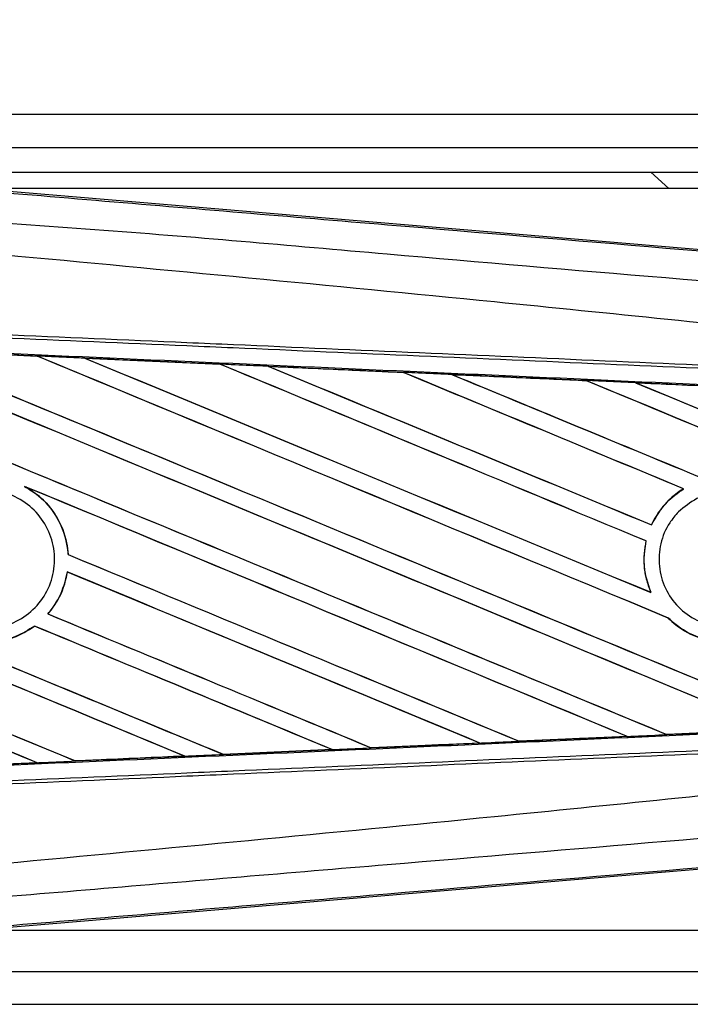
# Model space of a CAD drawing. Header units: millimetres. Extents: x 0 to 420, y 0 to 297.
# Tile 28 of 106: x 61.04 to 63.2, y 236.58 to 239.74. Entities that reach past the tile are written whole.
import ezdxf

# ---------------------------------------------------------------- set-up
doc = ezdxf.new("R2010")
doc.units = ezdxf.units.MM
doc.layers.add('QUOTE', color=174, linetype='Continuous')
doc.styles.add('SLDTEXTSTYLE3', font='TXT', dxfattribs={"width": 0.75})
doc.dimstyles.new('SLDDIMSTYLE0', dxfattribs={"dimtxt": 3, "dimasz": 3, "dimexe": 0, "dimexo": 0.0625, "dimgap": 0.75, "dimtad": 1, "dimlfac": 18.853083, "dimrnd": 1e-09, "dimzin": 12, "dimdsep": 46, "dimtxsty": 'SLDTEXTSTYLE3', "dimsah": 1, "dimcen": 0.09, "dimadec": 0, "dimazin": 3, "dimtfac": 1, "dimtdec": 3, "dimtofl": 0, "dimtmove": 0, "dimatfit": 3, "dimfxl": 0, "dimfrac": 2, "dimtolj": 1, "dimtzin": 12, "dimarcsym": 0})

# ---------------------------------------------------------------- blocks, each defined once
blk = doc.blocks.new('_D')
at = {"layer": 'QUOTE'}
for p, q in [((59.2891, 240.0072), (59.2891, 245.8024)), ((218.4142, 240.0072), (218.4142, 245.8024)), ((218.4142, 243.8024), (59.2891, 243.8024))]:
    blk.add_line(p, q, dxfattribs=at)
for points in [[(59.2891, 243.8024), (62.2891, 243.3024), (62.2891, 244.3024)], [(218.4142, 243.8024), (215.4142, 244.3024), (215.4142, 243.3024)]]:
    blk.add_solid(points, dxfattribs=at)
at = {"layer": 'QUOTE', "insert": (134.4183, 247.6696), "char_height": 3, "attachment_point": 1, "style": 'SLDTEXTSTYLE3'}
blk.add_mtext('3000', dxfattribs=at)

msp = doc.modelspace()

# ---------------------------------------------------------------- linework, layer by layer
at = {"color": 7, "linetype": 'Continuous', "lineweight": 25}
for p, q in [((78.49017, 239.4393), (59.28906, 239.4393)), ((60.74771, 239.33322), (78.49017, 239.33322)), ((60.82727, 239.25365), (78.49017, 239.25365)), ((63.07565, 239.25365), (63.13459, 239.20061)), ((60.87749, 239.20376), (64.02372, 238.93847)), ((69.10178, 239.20061), (60.91476, 239.20061)), ((60.66337, 238.68091), (61.09996, 238.66161)), ((61.09996, 238.66161), (61.10008, 238.66155)), ((61.10063, 238.66108), (61.10008, 238.66155)), ((61.25353, 238.65481), (61.68917, 238.63548)), ((61.25373, 238.65474), (61.25353, 238.65481)), ((61.25373, 238.65474), (61.25558, 238.65421)), ((61.68917, 238.63548), (61.68941, 238.63536)), ((61.68995, 238.6349), (61.68941, 238.63536)), ((61.84456, 238.62845), (61.84418, 238.62859)), ((62.27891, 238.60903), (61.84456, 238.62845)), ((61.84456, 238.62845), (61.84637, 238.62793)), ((62.27845, 238.60924), (62.27891, 238.60903)), ((62.27944, 238.60858), (62.27891, 238.60903)), ((62.43596, 238.60199), (62.43529, 238.60224)), ((62.43596, 238.60199), (62.43772, 238.60149)), ((62.86909, 238.58211), (62.86857, 238.58255)), ((63.02793, 238.57537), (63.02964, 238.57488)), ((61.05912, 238.24222), (61.06489, 238.23957)), ((63.18104, 238.2345), (63.18182, 238.23442)), ((63.07853, 238.11809), (63.0782, 238.11848)), ((63.06051, 238.06635), (63.061, 238.0664)), ((61.20003, 238.0227), (61.19957, 238.02264)), ((61.19696, 237.9669), (61.19737, 237.96649)), ((63.07652, 237.90075), (63.07577, 237.90131)), ((61.13463, 237.83161), (61.13402, 237.83161)), ((61.09142, 237.79249), (61.0917, 237.79213)), ((63.13206, 237.81849), (63.13275, 237.81846)), ((63.1273, 237.44346), (63.12689, 237.44385)), ((62.52505, 237.41611), (62.1759, 237.40054)), ((62.52306, 237.41669), (62.52447, 237.41633)), ((62.52447, 237.41633), (62.52505, 237.41611)), ((62.65148, 237.42203), (62.65106, 237.42243)), ((62.65202, 237.42179), (62.65148, 237.42203)), ((62.99971, 237.43733), (62.65202, 237.42179)), ((62.99746, 237.43802), (62.99884, 237.43767)), ((61.69957, 237.37944), (61.69913, 237.37985)), ((61.69957, 237.37944), (62.0498, 237.39507)), ((62.05017, 237.39493), (61.69977, 237.37934)), ((62.04836, 237.39543), (62.0498, 237.39507)), ((62.0498, 237.39507), (62.05017, 237.39493)), ((62.17557, 237.40069), (62.17514, 237.4011)), ((62.1759, 237.40054), (62.17557, 237.40069)), ((61.09972, 237.35272), (60.74736, 237.33715)), ((61.09808, 237.35315), (61.09958, 237.35277)), ((61.09958, 237.35277), (61.09972, 237.35272)), ((61.22348, 237.35827), (61.22303, 237.35869)), ((61.22348, 237.35827), (61.57484, 237.37388)), ((61.22359, 237.35821), (61.22348, 237.35827)), ((61.57337, 237.37426), (61.57484, 237.37388)), ((61.57484, 237.37388), (61.57507, 237.3738)), ((61.69977, 237.37934), (61.69957, 237.37944)), ((64.02372, 237.07588), (60.87749, 236.81059)), ((60.91476, 236.81374), (69.10178, 236.81374)), ((60.74771, 236.68113), (73.03008, 236.68113)), ((59.28906, 236.57505), (73.06099, 236.57505))]:
    msp.add_line(p, q, dxfattribs=at)
for centre, major_axis, ratio, start_param, end_param in [((59.39986, 239.41572), (45.49891, -18.8477), 0.0080625, 4.73054, 4.7977625), ((59.39986, 239.41572), (45.47239, -18.83671), 0.0080625, 4.7305916, 4.797783), ((59.39986, 238.71818), (45.49891, -18.8477), 0.0080625, 1.4844685, 1.5497155), ((59.39986, 238.71818), (45.47239, -18.83671), 0.0080625, 1.4844738, 1.5496877), ((59.39986, 239.63389), (45.49891, -18.8477), 0.0080625, 4.7435023, 4.8082676), ((59.39986, 239.63389), (45.47239, -18.83671), 0.0080625, 4.7435622, 4.8082852), ((59.39986, 237.94141), (45.47263, -1.98598), 0.0174384, 1.534147, 1.5437245), ((59.39986, 238.93634), (45.49891, -18.8477), 0.0080625, 1.4920007, 1.5367618), ((59.39986, 238.93634), (45.47239, -18.83671), 0.0080625, 1.491968, 1.5367252), ((59.39986, 239.85205), (45.49891, -18.8477), 0.0080625, 4.7564808, 4.7966243), ((59.39986, 239.85205), (45.47239, -18.83671), 0.0080625, 4.7565498, 4.7966551), ((59.39986, 237.94141), (45.47263, -1.98598), 0.0174384, 1.5211746, 1.5307369), ((59.39986, 239.15451), (45.49891, -18.8477), 0.0080625, 1.4935829, 1.5237995), ((59.39986, 239.15451), (45.47239, -18.83671), 0.0080625, 1.4935466, 1.5237528), ((59.39986, 240.07022), (45.49891, -18.8477), 0.0080625, 4.7694771, 4.7966686), ((59.39986, 240.07022), (45.47239, -18.83671), 0.0080625, 4.7695567, 4.7967086), ((59.39986, 237.94141), (45.47263, -1.98598), 0.0174384, 1.50819, 1.5177301), ((59.39986, 239.37267), (45.49891, -18.8477), 0.0080625, 1.4909186, 1.510827), ((59.39986, 239.37267), (45.47239, -18.83671), 0.0080625, 1.490887, 1.5107682), ((59.39986, 240.28838), (45.49891, -18.8477), 0.0080625, 4.7824925, 4.8004965), ((59.39986, 240.28838), (45.47239, -18.83671), 0.0080625, 4.7825851, 4.8005386), ((59.39986, 237.94141), (45.47263, -1.98598), 0.0174384, 1.495191, 1.5047017), ((59.39986, 239.59084), (45.49891, -18.8477), 0.0080625, 1.4725233, 1.4978432), ((59.39986, 239.59084), (45.47239, -18.83671), 0.0080625, 1.472469, 1.4977693), ((59.39986, 240.50655), (45.49891, -18.8477), 0.0080625, 4.7955283, 4.8173417), ((59.39986, 240.50655), (45.47239, -18.83671), 0.0080625, 4.7956373, 4.817396), ((59.39986, 237.94141), (45.47263, -1.98598), 0.0174384, 1.4821755, 1.4916495), ((59.39986, 238.76123), (45.47239, -18.83671), 0.0080625, 4.7157288, 4.7663143), ((59.39986, 238.76123), (45.49891, -18.8477), 0.0080625, 4.7157288, 4.7662988), ((59.39986, 238.50001), (45.49891, -18.8477), 0.0080625, 1.4949342, 1.5376601), ((59.39986, 238.50001), (45.47239, -18.83671), 0.0080625, 1.4949375, 1.5375119), ((59.39986, 237.84551), (45.49891, -18.8477), 0.0080625, 1.5263102, 1.5671512), ((59.39986, 237.84551), (45.47239, -18.83671), 0.0080625, 1.5263198, 1.5671374), ((59.39986, 239.19756), (45.49891, -18.8477), 0.0080625, 4.7552941, 4.7872672), ((59.39986, 239.19756), (45.47239, -18.83671), 0.0080625, 4.7553273, 4.7872878), ((59.39986, 238.54306), (45.49891, -18.8477), 0.0080625, 4.7227138, 4.7558224), ((59.39986, 238.54306), (45.47239, -18.83671), 0.0080625, 4.7227276, 4.7558335), ((59.39986, 238.28184), (45.49891, -18.8477), 0.0080625, 1.5053953, 1.5346283), ((59.39986, 238.28184), (45.47239, -18.83671), 0.0080625, 1.505399, 1.5345964), ((59.39986, 237.62735), (45.49891, -18.8477), 0.0080625, 1.5367672, 1.5671512), ((59.39986, 237.62735), (45.47239, -18.83671), 0.0080625, 1.5367814, 1.5671374), ((59.39986, 238.97939), (45.49891, -18.8477), 0.0080625, 4.7538521, 4.7767798), ((59.39986, 238.97939), (45.47239, -18.83671), 0.0080625, 4.7538879, 4.7767986), ((59.39986, 238.06368), (45.49891, -18.8477), 0.0080625, 1.5158534, 1.5369497), ((59.39986, 238.06368), (45.47239, -18.83671), 0.0080625, 1.5158593, 1.5369218), ((59.39986, 238.07293), (45.47263, 1.98598), 0.0174384, 4.7936815, 4.8012897), ((59.39986, 238.07293), (45.47263, 1.98598), 0.0174384, 4.7726972, 4.7803646), ((59.39986, 238.07293), (45.47263, 1.98598), 0.0174384, 4.7831864, 4.790826), ((59.39986, 238.07293), (45.47263, 1.98598), 0.0174384, 4.7622128, 4.7699042), ((59.39986, 238.07293), (45.47263, 1.98598), 0.0174384, 4.7412538, 4.7489822), ((59.39986, 238.07293), (45.47263, 1.98598), 0.0174384, 4.7517321, 4.7594438)]:
    msp.add_ellipse(centre, major_axis=major_axis, ratio=ratio, start_param=start_param, end_param=end_param, dxfattribs=at)
for points, knots in [([(59.40854, 239.3214), (59.72203, 239.29498), (60.34901, 239.24215), (61.2892, 239.16314), (62.51392, 239.06041), (63.42294, 238.98449), (64.01958, 238.93466)], [0, 0, 0, 0, 0.2036202, 0.4072406, 0.6109477, 1, 1, 1, 1]), ([(64.02009, 238.83941), (63.42279, 238.88823), (62.51243, 238.96263), (61.28573, 239.07335), (60.343, 239.12781), (59.7155, 239.2427), (59.40063, 239.22686), (59.40063, 239.22686)], [0, 0, 0, 0, 0.3887669, 0.5925279, 0.7962893, 0.9999993, 1, 1, 1, 1]), ([(64.0197, 238.68102), (64.00188, 238.68388), (63.89191, 238.70154), (63.40944, 238.75065), (62.41815, 238.85301), (60.98794, 238.98771), (59.92943, 239.08561), (59.39986, 239.13459)], [0, 0, 0, 0, 0.0117013, 0.0722088, 0.3141935, 0.6568871, 1, 1, 1, 1]), ([(64.01706, 238.58799), (63.85321, 238.59513), (63.49058, 238.61095), (62.92823, 238.63548), (62.33015, 238.66156), (61.88111, 238.68115), (61.43204, 238.70073), (60.98299, 238.72032), (60.25565, 238.75204), (59.72778, 238.77507), (59.39965, 238.78938)], [0, 0, 0, 0, 0.1067875, 0.2363437, 0.3660007, 0.4956801, 0.5280685, 0.6576247, 0.7871808, 1, 1, 1, 1]), ([(59.40014, 238.80063), (59.7283, 238.78632), (60.25623, 238.7633), (60.98364, 238.73158), (61.43274, 238.712), (61.88185, 238.69241), (62.33094, 238.67283), (62.92908, 238.64675), (63.49149, 238.62223), (63.85416, 238.60641), (64.01802, 238.59927)], [0, 0, 0, 0, 0.2128192, 0.3423754, 0.4719316, 0.50432, 0.6339994, 0.7636564, 0.8932125, 1, 1, 1, 1]), ([(59.39754, 238.74111), (59.45624, 238.73854), (59.74972, 238.72572), (60.27797, 238.70255), (60.98208, 238.67147), (61.68579, 238.64022), (62.27174, 238.61404), (62.8572, 238.58775), (63.39956, 238.56329), (63.82422, 238.54401), (64.01526, 238.53534)], [0, 0, 0, 0, 0.0380636, 0.1903223, 0.342581, 0.4948397, 0.6470984, 0.723226, 0.8754847, 1, 1, 1, 1]), ([(61.10008, 238.66155), (61.06053, 238.66331), (60.91502, 238.66976), (60.76947, 238.67619), (60.66348, 238.68087)], [0, 0, 0, 0, 0.2718129, 1, 1, 1, 1]), ([(61.25353, 238.65481), (61.24559, 238.65516), (61.20594, 238.65692), (61.15475, 238.65919), (61.11149, 238.6611), (61.09996, 238.66161)], [0, 0, 0, 0, 0.1549567, 0.7747838, 1, 1, 1, 1]), ([(61.68941, 238.63536), (61.68792, 238.63543), (61.54273, 238.6419), (61.39748, 238.64835), (61.25373, 238.65474)], [0, 0, 0, 0, 0.0102907, 1, 1, 1, 1]), ([(61.84418, 238.62859), (61.83625, 238.62894), (61.7966, 238.6307), (61.74493, 238.633), (61.70119, 238.63494), (61.68917, 238.63548)], [0, 0, 0, 0, 0.1534731, 0.767366, 1, 1, 1, 1]), ([(61.84418, 238.62859), (61.92994, 238.62477), (62.04916, 238.61946), (62.1939, 238.61301), (62.25289, 238.61038), (62.27845, 238.60924)], [0, 0, 0, 0, 0.5923667, 0.823393, 1, 1, 1, 1]), ([(62.43529, 238.60224), (62.42737, 238.6026), (62.38773, 238.60436), (62.33545, 238.6067), (62.29109, 238.60868), (62.27845, 238.60924)], [0, 0, 0, 0, 0.1516201, 0.7581009, 1, 1, 1, 1]), ([(62.43529, 238.60224), (62.46563, 238.60089), (62.53486, 238.5978), (62.64452, 238.5929), (62.75834, 238.58781), (62.83326, 238.58446), (62.86775, 238.58292)], [0, 0, 0, 0, 0.2103832, 0.4801439, 0.7606264, 1, 1, 1, 1]), ([(62.86857, 238.58255), (62.8254, 238.58449), (62.68124, 238.59098), (62.537, 238.59745), (62.43596, 238.60199)], [0, 0, 0, 0, 0.2994906, 1, 1, 1, 1]), ([(63.02681, 238.5758), (63.01889, 238.57616), (62.97928, 238.57793), (62.92626, 238.5803), (62.88116, 238.58232), (62.86775, 238.58292)], [0, 0, 0, 0, 0.1494253, 0.747127, 1, 1, 1, 1]), ([(62.86775, 238.58292), (62.86805, 238.58279), (62.86848, 238.5826), (62.86855, 238.58256), (62.86857, 238.58255)], [0, 0, 0, 0, 0.6976298, 1, 1, 1, 1]), ([(63.02681, 238.5758), (63.07072, 238.57384), (63.16219, 238.56974), (63.30327, 238.56342), (63.40276, 238.55897), (63.45471, 238.55664), (63.45703, 238.55653)], [0, 0, 0, 0, 0.3060679, 0.6376123, 0.9838287, 1, 1, 1, 1]), ([(63.02793, 238.57537), (63.02779, 238.57542), (63.02757, 238.5755), (63.027, 238.57573), (63.02681, 238.5758)], [0, 0, 0, 0, 0.6753525, 1, 1, 1, 1]), ([(63.45841, 238.55592), (63.45253, 238.55619), (63.3091, 238.56268), (63.16558, 238.56916), (63.02793, 238.57537)], [0, 0, 0, 0, 0.040966, 1, 1, 1, 1]), ([(61.05912, 238.24222), (61.07468, 238.23264), (61.11573, 238.20737), (61.16652, 238.14595), (61.19402, 238.07744), (61.1983, 238.03518), (61.19957, 238.02264)], [0, 0, 0, 0, 0.2012869, 0.5312186, 0.8609815, 1, 1, 1, 1]), ([(61.20003, 238.0227), (61.1996, 238.02829), (61.19683, 238.06365), (61.17724, 238.12729), (61.12848, 238.19689), (61.08422, 238.2266), (61.06489, 238.23957)], [0, 0, 0, 0, 0.06334465, 0.40073353, 0.73819073, 1, 1, 1, 1]), ([(60.77649, 238.1655), (60.79603, 238.18138), (60.83512, 238.21313), (60.90953, 238.23275), (60.98536, 238.22821), (61.05566, 238.19839), (61.11206, 238.14707), (61.14829, 238.07996), (61.16025, 238.00468), (61.14664, 237.9297), (61.109, 237.86346), (61.05155, 237.8134), (60.98075, 237.78515), (60.90456, 237.78193), (60.83159, 237.80413), (60.77009, 237.84925), (60.72702, 237.91216), (60.70715, 237.98584), (60.713, 238.06162), (60.73906, 238.12349), (60.76609, 238.15383), (60.77649, 238.1655)], [0, 0, 0, 0, 0.0537008, 0.107401, 0.161118, 0.214849, 0.268575, 0.3222758, 0.3759418, 0.429583, 0.4832243, 0.5368906, 0.5905915, 0.6443177, 0.6980486, 0.7517655, 0.8054595, 0.8591318, 0.9127903, 0.9664454, 1, 1, 1, 1]), ([(63.18104, 238.2345), (63.17854, 238.23292), (63.16004, 238.22129), (63.12001, 238.18807), (63.0912, 238.14663), (63.07845, 238.11902), (63.0782, 238.11848)], [0, 0, 0, 0, 0.0566586, 0.4186058, 0.988574, 1, 1, 1, 1]), ([(63.07853, 238.11809), (63.09332, 238.14417), (63.1196, 238.19052), (63.16289, 238.22107), (63.18182, 238.23442)], [0, 0, 0, 0, 0.5628369, 1, 1, 1, 1]), ([(63.16496, 238.15992), (63.18389, 238.17568), (63.22175, 238.2072), (63.29428, 238.22721), (63.36851, 238.2236), (63.43766, 238.1951), (63.49336, 238.14536), (63.52935, 238.08001), (63.54163, 238.00661), (63.529, 237.93345), (63.49298, 237.86862), (63.43756, 237.81924), (63.3688, 237.79088), (63.29433, 237.78688), (63.22264, 237.80786), (63.16198, 237.85148), (63.11931, 237.91267), (63.09931, 237.98447), (63.10438, 238.05841), (63.12915, 238.11878), (63.15504, 238.14852), (63.16496, 238.15992)], [0, 0, 0, 0, 0.05380404, 0.10760312, 0.16151831, 0.21550142, 0.26942201, 0.32316797, 0.37670505, 0.43010079, 0.48349336, 0.5370217, 0.59075653, 0.64466936, 0.69865246, 0.75257487, 0.80634185, 0.85992939, 0.91338519, 0.9668046, 1, 1, 1, 1]), ([(63.06051, 238.06635), (63.05849, 238.05556), (63.05101, 238.0155), (63.05477, 237.95786), (63.07046, 237.91562), (63.07577, 237.90131)], [0, 0, 0, 0, 0.1960692, 0.727723, 1, 1, 1, 1]), ([(63.07652, 237.90075), (63.06701, 237.92889), (63.04874, 237.98296), (63.05703, 238.03935), (63.061, 238.0664)], [0, 0, 0, 0, 0.520389, 1, 1, 1, 1]), ([(60.66957, 237.96711), (60.67073, 237.96048), (60.67709, 237.92442), (60.70366, 237.8618), (60.76451, 237.79394), (60.84472, 237.74995), (60.93457, 237.73537), (61.02152, 237.74922), (61.06945, 237.77852), (61.0917, 237.79213)], [0, 0, 0, 0, 0.037003, 0.2010348, 0.3650919, 0.5292097, 0.6934103, 0.8576873, 1, 1, 1, 1]), ([(61.09142, 237.79249), (61.07146, 237.78007), (61.02602, 237.7518), (60.94218, 237.73597), (60.85205, 237.74803), (60.77071, 237.78974), (60.70813, 237.85585), (60.67875, 237.91988), (60.67168, 237.9582), (60.67002, 237.96717)], [0, 0, 0, 0, 0.1286936, 0.2929509, 0.4572451, 0.621517, 0.7857166, 0.9498324, 1, 1, 1, 1]), ([(61.19696, 237.9669), (61.18989, 237.93773), (61.17789, 237.88817), (61.1468, 237.84809), (61.13402, 237.83161)], [0, 0, 0, 0, 0.5886716, 1, 1, 1, 1]), ([(61.13463, 237.83161), (61.14368, 237.84308), (61.17125, 237.87804), (61.19027, 237.92603), (61.1964, 237.96097), (61.19737, 237.96649)], [0, 0, 0, 0, 0.2914904, 0.8881008, 1, 1, 1, 1]), ([(63.13206, 237.81849), (63.14008, 237.81108), (63.17001, 237.78343), (63.23291, 237.74889), (63.29147, 237.7432), (63.32019, 237.74042)], [0, 0, 0, 0, 0.1573825, 0.5868292, 1, 1, 1, 1]), ([(63.31967, 237.74088), (63.28988, 237.74393), (63.23013, 237.75004), (63.16823, 237.78544), (63.13954, 237.81214), (63.13275, 237.81846)], [0, 0, 0, 0, 0.431457, 0.865462, 1, 1, 1, 1]), ([(63.95706, 237.47636), (63.78541, 237.46857), (63.38013, 237.45018), (62.8572, 237.4266), (62.27174, 237.40031), (61.68579, 237.37413), (60.98208, 237.34287), (60.27797, 237.3118), (59.74972, 237.28862), (59.45624, 237.27581), (59.39754, 237.27324)], [0, 0, 0, 0, 0.1133009, 0.26751, 0.3446127, 0.4988218, 0.6530308, 0.8072398, 0.9614489, 1, 1, 1, 1]), ([(62.99971, 237.43733), (63.00763, 237.43769), (63.05044, 237.4396), (63.09325, 237.44152), (63.12813, 237.44308)], [0, 0, 0, 0, 0.18503, 1, 1, 1, 1]), ([(63.1273, 237.44346), (63.23181, 237.44818), (63.34703, 237.45338), (63.4622, 237.4586), (63.47291, 237.45908)], [0, 0, 0, 0, 0.90702251, 1, 1, 1, 1]), ([(63.12813, 237.44308), (63.12782, 237.44322), (63.12738, 237.44341), (63.12732, 237.44345), (63.1273, 237.44346)], [0, 0, 0, 0, 0.6973497, 1, 1, 1, 1]), ([(63.47419, 237.45858), (63.42239, 237.45626), (63.30707, 237.45109), (63.19168, 237.44593), (63.12813, 237.44308)], [0, 0, 0, 0, 0.4492129, 1, 1, 1, 1]), ([(59.39965, 237.22497), (59.72778, 237.23928), (60.25565, 237.2623), (60.98299, 237.29403), (61.43204, 237.31361), (61.88111, 237.3332), (62.33015, 237.35279), (62.92823, 237.37887), (63.49058, 237.4034), (63.85321, 237.41921), (64.01706, 237.42636)], [0, 0, 0, 0, 0.2128192, 0.3423754, 0.4719315, 0.5043199, 0.6339993, 0.7636563, 0.8932125, 1, 1, 1, 1]), ([(64.01802, 237.41508), (63.85416, 237.40794), (63.49149, 237.39212), (62.92908, 237.3676), (62.33094, 237.34152), (61.88185, 237.32193), (61.43274, 237.30235), (60.98364, 237.28277), (60.25623, 237.25105), (59.7283, 237.22803), (59.40014, 237.21372)], [0, 0, 0, 0, 0.1067875, 0.2363437, 0.3660006, 0.49568, 0.5280684, 0.6576246, 0.7871807, 1, 1, 1, 1]), ([(62.17557, 237.40069), (62.24634, 237.40386), (62.36266, 237.40907), (62.47893, 237.41429), (62.52447, 237.41633)], [0, 0, 0, 0, 0.6083995, 1, 1, 1, 1]), ([(62.52505, 237.41611), (62.53297, 237.41647), (62.5753, 237.41836), (62.61762, 237.42025), (62.65202, 237.42179)], [0, 0, 0, 0, 0.1872412, 1, 1, 1, 1]), ([(62.65148, 237.42203), (62.68067, 237.42335), (62.79648, 237.42855), (62.91225, 237.43377), (62.99884, 237.43767)], [0, 0, 0, 0, 0.2520371, 1, 1, 1, 1]), ([(62.99884, 237.43767), (62.99896, 237.43763), (62.99912, 237.43757), (62.99959, 237.43738), (62.99971, 237.43733)], [0, 0, 0, 0, 0.748666, 1, 1, 1, 1]), ([(62.05017, 237.39493), (62.0581, 237.39529), (62.09912, 237.39711), (62.14103, 237.39898), (62.17501, 237.4005), (62.1759, 237.40054)], [0, 0, 0, 0, 0.1891642, 0.9787735, 1, 1, 1, 1]), ([(60.7473, 237.33718), (60.82534, 237.34063), (60.94278, 237.34582), (61.06019, 237.35103), (61.09958, 237.35277)], [0, 0, 0, 0, 0.66456918, 1, 1, 1, 1]), ([(61.09972, 237.35272), (61.10765, 237.35307), (61.14894, 237.3549), (61.19023, 237.35673), (61.22359, 237.35821)], [0, 0, 0, 0, 0.1920833, 1, 1, 1, 1]), ([(61.57507, 237.3738), (61.47926, 237.36955), (61.36211, 237.36435), (61.24494, 237.35915), (61.22359, 237.35821)], [0, 0, 0, 0, 0.8178524, 1, 1, 1, 1]), ([(61.57507, 237.3738), (61.583, 237.37415), (61.62457, 237.376), (61.66613, 237.37785), (61.69977, 237.37934)], [0, 0, 0, 0, 0.1907829, 1, 1, 1, 1]), ([(64.0197, 237.33333), (64.00188, 237.33047), (63.89191, 237.31281), (63.40944, 237.2637), (62.41815, 237.16134), (60.98794, 237.02664), (59.92943, 236.92873), (59.39986, 236.87975)], [0, 0, 0, 0, 0.0117013, 0.0722088, 0.3141935, 0.6568871, 1, 1, 1, 1]), ([(59.40063, 236.78749), (59.40063, 236.78749), (59.71483, 236.81382), (60.34331, 236.867), (61.28565, 236.9461), (62.51247, 237.04903), (63.42281, 237.12506), (64.02009, 237.17494)], [0, 0, 0, 0, 0.0000007, 0.2037107, 0.4074721, 0.6112331, 1, 1, 1, 1]), ([(64.01958, 237.07969), (63.42294, 237.02986), (62.51405, 236.95395), (61.28933, 236.85122), (60.34915, 236.77221), (59.72204, 236.71937), (59.40855, 236.69295)], [0, 0, 0, 0, 0.38905274, 0.59267292, 0.79638077, 1, 1, 1, 1])]:
    msp.add_open_spline(points, degree=3, knots=knots, dxfattribs=at)

# ---------------------------------------------------------------- dimensions: what is measured, and where the dimension line sits
at = {"layer": 'QUOTE'}
dim = msp.add_linear_dim(base=(59.28906, 243.80241), p1=(218.41423, 238.00717), p2=(59.28906, 238.00717), dimstyle='SLDDIMSTYLE0', dxfattribs=at)
dim.commit()
dim.dimension.update_dxf_attribs({"geometry": '_D', "text_midpoint": (138.85165, 243.80241), "dimtype": 160})

doc.saveas('drawing.dxf')
